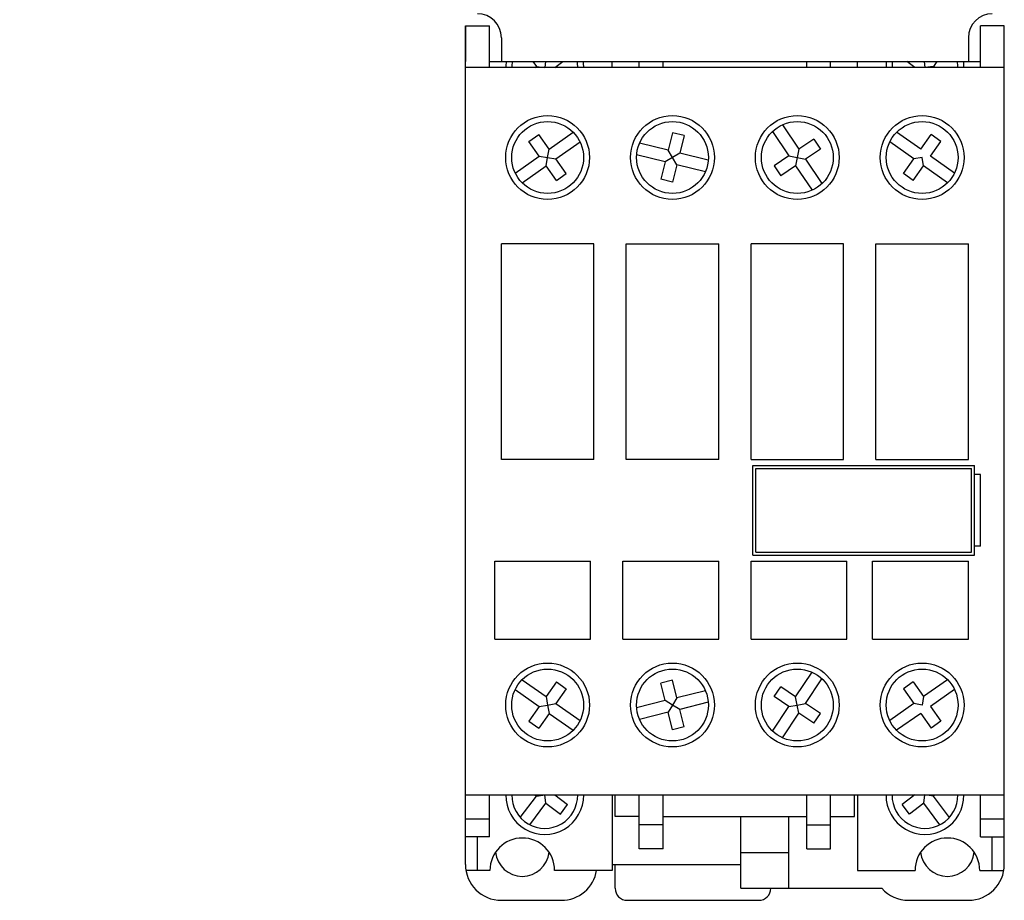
# Model space of a CAD drawing. Header units: inches. Extents: x 2954 to 6480, y 249 to 2776.
# Tile 4 of 105: x 3252 to 3334, y 1203 to 1276. Entities that reach past the tile are written whole.
import ezdxf
from ezdxf import colors
from ezdxf.entities.mleader import LeaderData, LeaderLine
from ezdxf.math import Vec2, Vec3

# ---------------------------------------------------------------- set-up
doc = ezdxf.new("R2010")
doc.units = ezdxf.units.IN
doc.header["$MEASUREMENT"] = 0
doc.layers.add('OIL PUMP', color=7, linetype='Continuous')
doc.styles.get("Standard").update_dxf_attribs({"font": 'arial.ttf'})

# ---------------------------------------------------------------- blocks, each defined once
blk = doc.blocks.new('A$C2F1831AF')
for p, q in [((12602.231, 8524.581), (12602.231, 8594.457)), ((12602.231, 8524.581), (12602.231, 8594.457)), ((12602.231, 8594.457), (12602.231, 8591.462)), ((12602.231, 8594.457), (12604.228, 8594.457)), ((12604.228, 8590.963), (12604.228, 8594.457)), ((12647.151, 8594.457), (12645.155, 8594.457)), ((12645.155, 8590.963), (12645.155, 8594.457)), ((12647.151, 8524.581), (12647.151, 8594.457)), ((12605.226, 8593.458), (12605.226, 8591.462)), ((12644.157, 8593.458), (12644.157, 8591.462)), ((12647.151, 8590.963), (12602.231, 8590.963)), ((12604.228, 8591.462), (12645.155, 8591.462)), ((12604.228, 8590.963), (12604.228, 8591.462)), ((12607.847, 8591.462), (12608.146, 8591.063)), ((12608.012, 8590.963), (12608.146, 8591.063)), ((12608.146, 8591.063), (12608.845, 8590.963)), ((12608.916, 8591.462), (12608.845, 8590.963)), ((12609.677, 8590.963), (12610.343, 8591.462)), ((12614.46, 8590.963), (12614.46, 8591.462)), ((12616.706, 8590.963), (12616.706, 8591.462)), ((12618.702, 8590.963), (12618.702, 8591.462)), ((12630.681, 8590.963), (12630.681, 8591.462)), ((12632.677, 8590.963), (12632.677, 8591.462)), ((12634.923, 8590.963), (12634.923, 8591.462)), ((12639.706, 8590.963), (12639.04, 8591.462)), ((12640.467, 8591.462), (12640.538, 8590.963)), ((12641.237, 8591.063), (12640.538, 8590.963)), ((12641.536, 8591.462), (12641.237, 8591.063)), ((12641.37, 8590.963), (12641.237, 8591.063)), ((12628.666, 8586.207), (12630.032, 8584.169)), ((12607.524, 8584.82), (12608.339, 8585.395)), ((12609.202, 8584.172), (12608.339, 8585.395)), ((12609.202, 8584.172), (12611.208, 8585.585)), ((12619.483, 8585.534), (12619.124, 8584.081)), ((12620.452, 8585.294), (12619.483, 8585.534)), ((12620.452, 8585.294), (12620.093, 8583.841)), ((12627.837, 8585.652), (12629.202, 8583.613)), ((12640.181, 8584.172), (12638.175, 8585.585)), ((12640.181, 8584.172), (12641.043, 8585.395)), ((12641.859, 8584.82), (12641.043, 8585.395)), ((12608.386, 8583.597), (12607.524, 8584.82)), ((12609.777, 8583.356), (12611.783, 8584.769)), ((12619.124, 8584.081), (12616.742, 8584.67)), ((12631.276, 8585.002), (12630.032, 8584.169)), ((12631.276, 8585.002), (12631.831, 8584.172)), ((12639.606, 8583.356), (12637.6, 8584.769)), ((12640.997, 8583.597), (12641.859, 8584.82)), ((12606.381, 8582.183), (12608.386, 8583.597)), ((12608.386, 8583.597), (12609.082, 8583.476)), ((12609.082, 8583.476), (12609.202, 8584.172)), ((12618.884, 8583.112), (12616.502, 8583.701)), ((12619.488, 8583.476), (12619.124, 8584.081)), ((12620.093, 8583.841), (12619.488, 8583.476)), ((12622.474, 8583.251), (12620.093, 8583.841)), ((12629.202, 8583.613), (12627.958, 8582.78)), ((12629.202, 8583.613), (12629.895, 8583.476)), ((12630.032, 8584.169), (12629.895, 8583.476)), ((12631.831, 8584.172), (12630.587, 8583.339)), ((12643.002, 8582.183), (12640.997, 8583.597)), ((12606.956, 8581.367), (12608.961, 8582.781)), ((12608.961, 8582.781), (12609.082, 8583.476)), ((12609.824, 8581.557), (12608.961, 8582.781)), ((12609.082, 8583.476), (12609.777, 8583.356)), ((12610.64, 8582.132), (12609.777, 8583.356)), ((12618.884, 8583.112), (12618.524, 8581.658)), ((12619.488, 8583.476), (12618.884, 8583.112)), ((12619.853, 8582.872), (12619.488, 8583.476)), ((12619.853, 8582.872), (12619.493, 8581.418)), ((12622.235, 8582.282), (12619.853, 8582.872)), ((12627.958, 8582.78), (12628.514, 8581.95)), ((12629.758, 8582.784), (12628.514, 8581.95)), ((12629.895, 8583.476), (12629.758, 8582.784)), ((12629.758, 8582.784), (12631.123, 8580.745)), ((12629.895, 8583.476), (12630.587, 8583.339)), ((12630.587, 8583.339), (12631.952, 8581.301)), ((12638.743, 8582.132), (12639.606, 8583.356)), ((12639.559, 8581.557), (12640.421, 8582.781)), ((12640.301, 8583.476), (12639.606, 8583.356)), ((12640.421, 8582.781), (12640.301, 8583.476)), ((12642.427, 8581.367), (12640.421, 8582.781)), ((12609.824, 8581.557), (12610.64, 8582.132)), ((12639.559, 8581.557), (12638.743, 8582.132)), ((12619.493, 8581.418), (12618.524, 8581.658)), ((12605.226, 8558.321), (12605.226, 8576.289)), ((12612.937, 8576.289), (12605.226, 8576.289)), ((12612.937, 8558.321), (12612.937, 8576.289)), ((12615.633, 8558.321), (12615.633, 8576.289)), ((12615.633, 8576.289), (12623.344, 8576.289)), ((12623.344, 8558.321), (12623.344, 8576.289)), ((12626.039, 8558.321), (12626.039, 8576.289)), ((12633.75, 8576.289), (12626.039, 8576.289)), ((12633.75, 8558.321), (12633.75, 8576.289)), ((12636.445, 8558.321), (12636.445, 8576.289)), ((12636.445, 8576.289), (12644.157, 8576.289)), ((12644.157, 8558.321), (12644.157, 8576.289)), ((12612.937, 8558.321), (12605.226, 8558.321)), ((12623.344, 8558.321), (12615.633, 8558.321)), ((12626.039, 8558.321), (12633.75, 8558.321)), ((12636.445, 8558.321), (12644.157, 8558.321)), ((12626.189, 8557.822), (12644.656, 8557.822)), ((12626.189, 8550.335), (12626.189, 8557.822)), ((12626.438, 8557.572), (12644.406, 8557.572)), ((12626.438, 8550.585), (12626.438, 8557.572)), ((12644.406, 8550.585), (12644.406, 8557.572)), ((12644.656, 8550.335), (12644.656, 8557.822)), ((12645.155, 8557.073), (12644.656, 8557.073)), ((12645.155, 8551.084), (12645.155, 8557.073)), ((12645.155, 8551.084), (12644.656, 8551.084)), ((12604.677, 8543.348), (12604.677, 8549.836)), ((12604.677, 8549.836), (12612.663, 8549.836)), ((12612.663, 8543.348), (12612.663, 8549.836)), ((12615.358, 8543.348), (12615.358, 8549.836)), ((12615.358, 8549.836), (12623.344, 8549.836)), ((12623.344, 8543.348), (12623.344, 8549.836)), ((12626.039, 8543.348), (12626.039, 8549.836)), ((12626.039, 8549.836), (12634.025, 8549.836)), ((12626.189, 8550.335), (12644.656, 8550.335)), ((12626.438, 8550.585), (12644.406, 8550.585)), ((12634.025, 8543.348), (12634.025, 8549.836)), ((12636.171, 8543.348), (12636.171, 8549.836)), ((12636.171, 8549.836), (12644.157, 8549.836)), ((12644.157, 8543.348), (12644.157, 8549.836)), ((12604.677, 8543.348), (12612.663, 8543.348)), ((12615.358, 8543.348), (12623.344, 8543.348)), ((12626.039, 8543.348), (12634.025, 8543.348)), ((12636.171, 8543.348), (12644.157, 8543.348)), ((12629.758, 8538.55), (12631.123, 8540.589)), ((12630.587, 8537.994), (12631.952, 8540.033)), ((12606.956, 8539.967), (12608.961, 8538.553)), ((12609.824, 8539.777), (12608.961, 8538.553)), ((12610.64, 8539.202), (12609.777, 8537.978)), ((12609.824, 8539.777), (12610.64, 8539.202)), ((12619.493, 8539.915), (12618.524, 8539.675)), ((12618.884, 8538.222), (12618.524, 8539.675)), ((12619.853, 8538.462), (12619.493, 8539.915)), ((12627.958, 8538.554), (12628.514, 8539.383)), ((12629.758, 8538.55), (12628.514, 8539.383)), ((12639.559, 8539.777), (12638.743, 8539.202)), ((12638.743, 8539.202), (12639.606, 8537.978)), ((12639.559, 8539.777), (12640.421, 8538.553)), ((12642.427, 8539.967), (12640.421, 8538.553)), ((12606.381, 8539.151), (12608.386, 8537.737)), ((12608.961, 8538.553), (12609.082, 8537.857)), ((12619.853, 8538.462), (12619.488, 8537.857)), ((12622.235, 8539.051), (12619.853, 8538.462)), ((12629.202, 8537.721), (12627.958, 8538.554)), ((12629.895, 8537.857), (12629.758, 8538.55)), ((12640.421, 8538.553), (12640.301, 8537.857)), ((12643.002, 8539.151), (12640.997, 8537.737)), ((12608.386, 8537.737), (12607.524, 8536.513)), ((12608.386, 8537.737), (12609.082, 8537.857)), ((12609.082, 8537.857), (12609.777, 8537.978)), ((12609.082, 8537.857), (12609.202, 8537.162)), ((12609.777, 8537.978), (12611.783, 8536.564)), ((12618.884, 8538.222), (12616.502, 8537.632)), ((12619.488, 8537.857), (12618.884, 8538.222)), ((12619.488, 8537.857), (12619.124, 8537.253)), ((12620.093, 8537.493), (12619.488, 8537.857)), ((12622.474, 8538.082), (12620.093, 8537.493)), ((12627.837, 8535.682), (12629.202, 8537.721)), ((12629.202, 8537.721), (12629.895, 8537.857)), ((12629.895, 8537.857), (12630.587, 8537.994)), ((12630.032, 8537.165), (12629.895, 8537.857)), ((12631.831, 8537.161), (12630.587, 8537.994)), ((12639.606, 8537.978), (12637.6, 8536.564)), ((12640.301, 8537.857), (12639.606, 8537.978)), ((12640.997, 8537.737), (12641.859, 8536.513)), ((12609.202, 8537.162), (12608.339, 8535.938)), ((12609.202, 8537.162), (12611.208, 8535.748)), ((12619.124, 8537.253), (12616.742, 8536.663)), ((12619.483, 8535.8), (12619.124, 8537.253)), ((12620.452, 8536.039), (12620.093, 8537.493)), ((12628.666, 8535.126), (12630.032, 8537.165)), ((12631.276, 8536.332), (12630.032, 8537.165)), ((12631.276, 8536.332), (12631.831, 8537.161)), ((12640.181, 8537.162), (12638.175, 8535.748)), ((12640.181, 8537.162), (12641.043, 8535.938)), ((12607.524, 8536.513), (12608.339, 8535.938)), ((12620.452, 8536.039), (12619.483, 8535.8)), ((12641.859, 8536.513), (12641.043, 8535.938)), ((12602.231, 8530.371), (12647.151, 8530.371)), ((12604.228, 8526.877), (12604.228, 8530.371)), ((12606.806, 8528.483), (12608.146, 8530.271)), ((12608.012, 8530.371), (12608.146, 8530.271)), ((12608.146, 8530.271), (12608.845, 8530.371)), ((12608.945, 8529.672), (12608.845, 8530.371)), ((12609.677, 8530.371), (12610.742, 8529.573)), ((12614.46, 8530.371), (12614.46, 8524.082)), ((12614.709, 8528.574), (12614.709, 8530.371)), ((12616.706, 8525.879), (12616.706, 8530.371)), ((12618.702, 8525.879), (12618.702, 8530.371)), ((12630.681, 8525.879), (12630.681, 8530.371)), ((12632.677, 8525.879), (12632.677, 8530.371)), ((12634.674, 8528.574), (12634.674, 8530.371)), ((12634.923, 8530.371), (12634.923, 8524.082)), ((12639.706, 8530.371), (12638.641, 8529.573)), ((12640.438, 8529.672), (12640.538, 8530.371)), ((12641.237, 8530.271), (12640.538, 8530.371)), ((12641.37, 8530.371), (12641.237, 8530.271)), ((12642.577, 8528.483), (12641.237, 8530.271)), ((12645.155, 8526.877), (12645.155, 8530.371)), ((12607.598, 8527.875), (12608.945, 8529.672)), ((12608.945, 8529.672), (12610.143, 8528.774)), ((12610.143, 8528.774), (12610.742, 8529.573)), ((12639.24, 8528.774), (12638.641, 8529.573)), ((12640.438, 8529.672), (12639.24, 8528.774)), ((12641.785, 8527.875), (12640.438, 8529.672)), ((12616.706, 8528.574), (12614.709, 8528.574)), ((12618.702, 8528.574), (12630.681, 8528.574)), ((12625.19, 8522.585), (12625.19, 8528.574)), ((12629.183, 8522.585), (12629.183, 8528.574)), ((12632.677, 8528.574), (12634.674, 8528.574)), ((12602.231, 8528.374), (12604.228, 8528.374)), ((12618.702, 8527.875), (12616.706, 8527.875)), ((12630.681, 8527.875), (12632.677, 8527.875)), ((12645.155, 8528.374), (12647.151, 8528.374)), ((12604.228, 8526.877), (12602.231, 8526.877)), ((12603.23, 8524.082), (12603.23, 8526.877)), ((12645.155, 8526.877), (12647.151, 8526.877)), ((12646.153, 8524.082), (12646.153, 8526.877)), ((12618.702, 8525.879), (12616.706, 8525.879)), ((12625.19, 8525.579), (12629.183, 8525.579)), ((12630.681, 8525.879), (12632.677, 8525.879)), ((12614.46, 8524.581), (12625.19, 8524.581)), ((12614.709, 8522.585), (12614.709, 8524.581)), ((12604.278, 8524.082), (12602.273, 8524.082)), ((12614.46, 8524.082), (12609.668, 8524.082)), ((12634.923, 8524.082), (12639.715, 8524.082)), ((12645.105, 8524.082), (12647.109, 8524.082)), ((12625.19, 8522.585), (12636.933, 8522.585)), ((12605.226, 8521.586), (12610.217, 8521.586)), ((12615.707, 8521.586), (12626.688, 8521.586)), ((12639.166, 8521.586), (12644.157, 8521.586))]:
    blk.add_line(p, q)
for centre, radius in [((12609.082, 8583.476), 3.494), ((12619.488, 8583.476), 3.494), ((12629.895, 8583.476), 3.494), ((12640.301, 8583.476), 3.494), ((12609.082, 8583.476), 2.995), ((12619.488, 8583.476), 2.995), ((12629.895, 8583.476), 2.995), ((12640.301, 8583.476), 2.995), ((12609.082, 8537.857), 3.494), ((12609.082, 8537.857), 2.995), ((12619.488, 8537.857), 3.494), ((12619.488, 8537.857), 2.995), ((12629.895, 8537.857), 3.494), ((12629.895, 8537.857), 2.995), ((12640.301, 8537.857), 3.494), ((12640.301, 8537.857), 2.995)]:
    blk.add_circle(centre, radius)
for centre, radius, start, end in [((12603.23, 8593.458), 1.996, 0, 90), ((12646.153, 8593.458), 1.996, 90, 180), ((12608.845, 8591.013), 3.244, 172.04117, 180.88151), ((12608.845, 8591.013), 2.745, 170.58197, 180.88151), ((12608.845, 8591.013), 2.745, 359.11849, 9.41803), ((12608.845, 8591.013), 3.244, 359.11849, 7.95883), ((12640.538, 8591.013), 3.244, 172.04117, 180.88151), ((12640.538, 8591.013), 2.745, 170.58197, 180.88151), ((12640.538, 8591.013), 2.745, 359.11849, 9.41803), ((12640.538, 8591.013), 3.244, 359.11849, 7.95883), ((12608.845, 8530.321), 3.244, 179.11849, 0.88151), ((12608.845, 8530.321), 2.745, 179.11849, 0.88151), ((12640.538, 8530.321), 3.244, 179.11849, 0.88151), ((12640.538, 8530.321), 2.745, 179.11849, 0.88151), ((12606.973, 8524.082), 2.695, 0, 180), ((12642.41, 8524.082), 2.695, 0, 180), ((12606.973, 8525.829), 2.246, 186.08661, 353.91339), ((12642.41, 8525.829), 2.246, 186.08661, 353.91339), ((12605.226, 8524.581), 2.995, 180, 270), ((12644.157, 8524.581), 2.995, 270, 0), ((12610.217, 8524.581), 2.995, 270, 350.40593), ((12615.707, 8522.585), 0.998, 180, 270), ((12626.688, 8522.585), 0.998, 270, 0), ((12639.166, 8524.581), 2.995, 221.81031, 270)]:
    blk.add_arc(centre, radius, start, end)

msp = doc.modelspace()

# ---------------------------------------------------------------- block references
at = {"layer": 'OIL PUMP'}
msp.add_blockref('A$C2F1831AF', (-9313.227, -7318.753), dxfattribs=at)

# ---------------------------------------------------------------- leaders
ml = msp.add_multileader_mtext('Standard', dxfattribs=at)
ml.set_content('MMP107 / C220', color=256)
ml.set_leader_properties()
ml.build(insert=Vec2(0, 0))
ml.multileader.update_dxf_attribs({"dogleg_length": 20.758, "arrow_head_size": 20})
ctx = ml.context
ctx.base_point, ctx.char_height, ctx.arrow_head_size, ctx.landing_gap_size, ctx.plane_origin = Vec3(2942.275, 1331.368), 16, 20, 12, Vec3(3095.196, 1303.666)
ctx.attachment_type = 2
notes = []
notes.append((ctx, [(0, (1, 1, 0), (3146.079, 1331.368), (-1, 0), 21.027, [(0, [(3253.82, 1330.855)], 0, [])])]))
ctx.mtext.insert, ctx.mtext.flow_direction = Vec3(2954.275, 1339.505), 5
for ctx, leaders in notes:
    for number, flags, end, landing, length, lines in leaders:
        leader = LeaderData()
        leader.index, (leader.has_last_leader_line, leader.has_dogleg_vector, leader.attachment_direction) = number, flags
        leader.last_leader_point, leader.dogleg_vector, leader.dogleg_length = Vec3(end), Vec3(landing), length
        for number, points, colour, breaks in lines:
            line = LeaderLine()
            line.index, line.vertices, line.color, line.breaks = number, Vec3.list(points), colors.encode_raw_color(colour), breaks
            leader.lines.append(line)
        ctx.leaders.append(leader)

doc.saveas('drawing.dxf')
